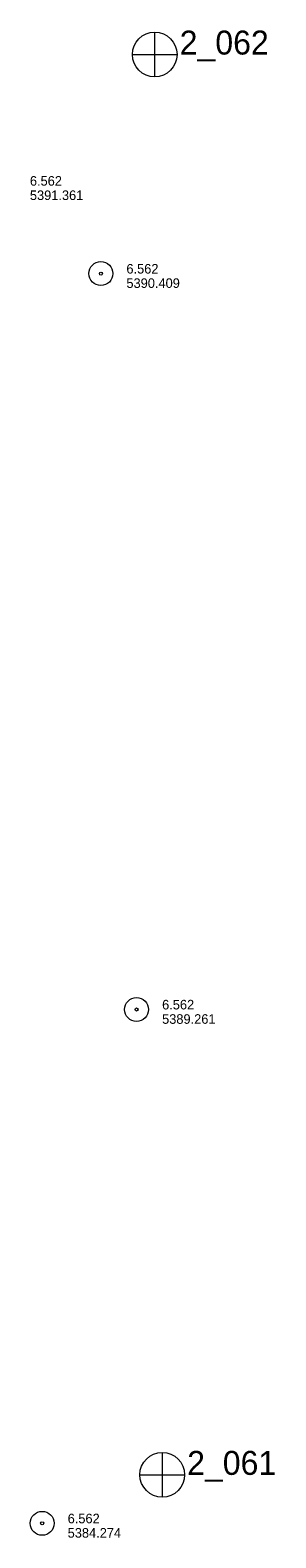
# Model space of a CAD drawing. Header units: feet. Extents: x 190935 to 192997, y 268140 to 269184.
# Tile 3 of 5: x 191943 to 192097, y 268142 to 269087. Entities that reach past the tile are written whole.
import ezdxf

# ---------------------------------------------------------------- set-up
doc = ezdxf.new("R2010")
doc.units = ezdxf.units.FT
doc.header["$MEASUREMENT"] = 0
doc.linetypes.add('DGN Style 3', pattern=[136.13208, 97.2372, -38.89488])
doc.layers.add('E_MAP_Limits', color=20, linetype='DGN Style 3', lineweight=0)
doc.layers.add('E_MAP_PassPoints', color=43, linetype='Continuous', lineweight=0)
doc.styles.add('Style-IGR_FONT_0', font='IGR_FONT_0.shx')

# ---------------------------------------------------------------- blocks, each defined once
blk = doc.blocks.new('PP_6')
at = {"layer": 'E_MAP_PassPoints', "color": 43, "linetype": 'Continuous', "lineweight": 0}
for radius in [7.5, 0.96]:
    blk.add_circle((0, 0), radius, dxfattribs=at)
blk = doc.blocks.new('PHOTOC')
at = {"layer": 'E_MAP_Limits', "color": 3, "linetype": 'Continuous', "lineweight": 0}
for p, q in [((0.12, 14.06), (0.06, -13.8)), ((-13.79, 0.03), (14.12, 0.01))]:
    blk.add_line(p, q, dxfattribs=at)
blk.add_circle((0.17, 0.03), 14, dxfattribs=at)

msp = doc.modelspace()

# ---------------------------------------------------------------- block references
at = {"layer": 'E_MAP_Limits', "color": 3, "linetype": 'Continuous', "lineweight": 0, "xscale": 1.00000025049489, "yscale": 1.00000025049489, "zscale": 1.00000025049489, "rotation": 0.04055431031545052}
for p in [(192021.36, 269071.3), (192026.05, 268181.6)]:
    msp.add_blockref('PHOTOC', p, dxfattribs=at)
at = {"layer": 'E_MAP_PassPoints', "color": 43, "linetype": 'Continuous', "lineweight": 0, "xscale": 1.00000025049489, "yscale": 1.00000025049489, "zscale": 1.00000025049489, "rotation": 0.04055431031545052}
for p in [(191987.8, 268934.09), (192010.16, 268473.13), (191951, 268151.25)]:
    msp.add_blockref('PP_6', p, dxfattribs=at)

# ---------------------------------------------------------------- texts
at = {"layer": 'E_MAP_Limits', "color": 3, "linetype": 'Continuous', "lineweight": 0, "style": 'Style-IGR_FONT_0'}
for s, p in [('2_062', (192037.19, 269071.28)), ('2_061', (192041.87, 268181.58))]:
    msp.add_text(s, height=15, rotation=0.04068, dxfattribs=at).set_placement(p)
at = {"layer": 'E_MAP_PassPoints', "color": 43, "linetype": 'Continuous', "lineweight": 0, "style": 'Style-IGR_FONT_0'}
for s, p in [('6.562', (191943.33, 268989.16)), ('5391.361', (191943.33, 268980.16)), ('6.562', (192003.8, 268934.1)), ('5390.409', (192003.81, 268925.1)), ('6.562', (192026.16, 268473.14)), ('5389.261', (192026.16, 268464.14)), ('6.562', (191967, 268151.26)), ('5384.274', (191967, 268142.26))]:
    msp.add_text(s, height=6, rotation=0.04068, dxfattribs=at).set_placement(p)

doc.saveas('drawing.dxf')
